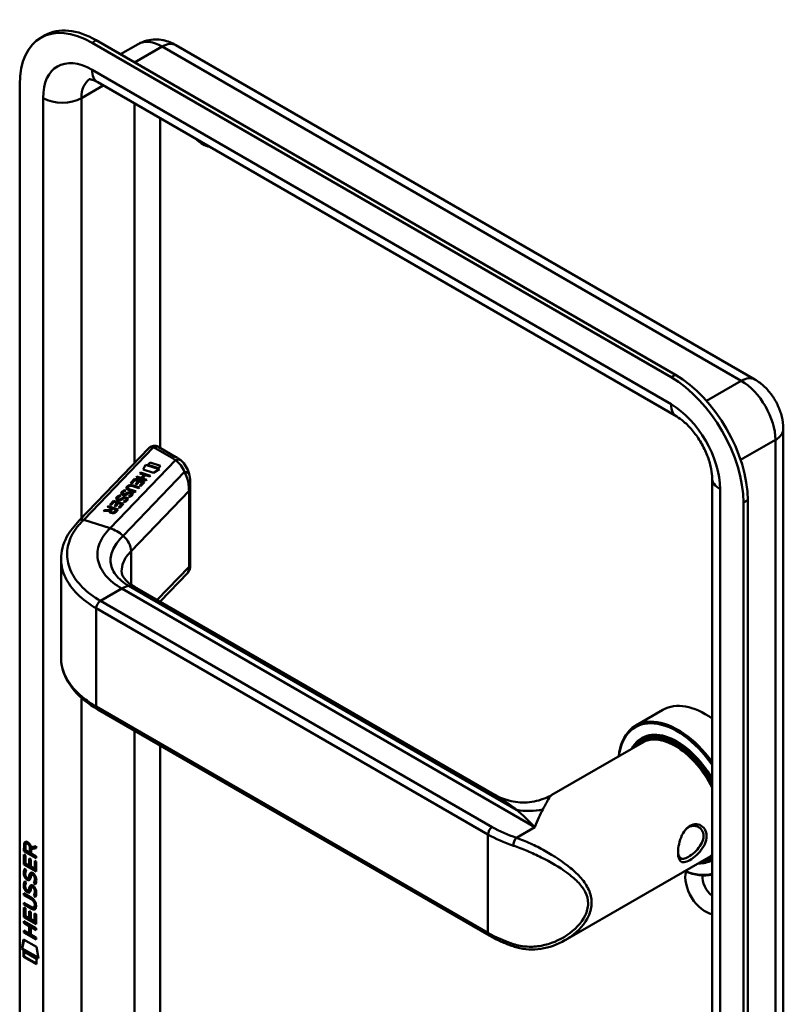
# Model space of a CAD drawing. Header units: millimetres. Extents: x 20 to 833, y 20 to 574.
# Tile 2 of 5: x 188 to 238, y 86 to 151. Entities that reach past the tile are written whole.
import ezdxf

# ---------------------------------------------------------------- set-up
doc = ezdxf.new("R2010")
doc.units = ezdxf.units.MM
doc.header["$LTSCALE"] = 2
doc.layers.add('Sichtbare Kanten(DIN)', color=7, linetype='Continuous', lineweight=50)
doc.layers.add('Sichtbare tangentiale Kanten(DIN)', color=7, linetype='Continuous', lineweight=50)

msp = doc.modelspace()

# ---------------------------------------------------------------- linework, layer by layer
at = {"layer": 'Sichtbare Kanten(DIN)'}
for p, q in [((188.984, 149.953), (189.267, 150.116)), ((231.134, 127.571), (192.667, 149.78)), ((230.851, 127.408), (192.384, 149.616)), ((195.451, 149.53), (194.275, 148.851)), ((197.951, 149.46), (236.418, 127.252)), ((187.576, 146.84), (187.576, 79.561)), ((192.757, 146.996), (231.223, 124.787)), ((238.308, 123.978), (238.308, 56.699)), ((191.538, 117.884), (196.149, 122.686)), ((197.96, 122.105), (196.812, 122.768)), ((196.088, 121.594), (196.236, 121.748)), ((196.093, 121.592), (196.236, 121.741)), ((196.236, 121.748), (196.935, 121.524)), ((196.236, 121.748), (196.236, 121.741)), ((196.236, 121.741), (196.93, 121.519)), ((195.557, 121.018), (195.605, 121.068)), ((195.85, 120.924), (195.557, 121.018)), ((195.561, 121.016), (195.605, 121.062)), ((195.605, 121.068), (196.272, 120.855)), ((195.605, 121.068), (195.605, 121.062)), ((195.605, 121.062), (196.267, 120.85)), ((195.774, 121.269), (195.945, 121.59)), ((196.475, 121.044), (195.774, 121.269)), ((195.777, 121.268), (195.945, 121.583)), ((195.945, 121.59), (196.858, 121.297)), ((195.945, 121.59), (195.945, 121.583)), ((195.945, 121.583), (196.851, 121.293)), ((196.787, 121.37), (196.088, 121.594)), ((196.858, 121.297), (196.475, 121.044)), ((196.935, 121.524), (196.787, 121.37)), ((194.942, 120.378), (195.204, 120.65)), ((195.023, 120.352), (194.942, 120.378)), ((194.947, 120.376), (195.204, 120.644)), ((195.236, 120.574), (195.023, 120.352)), ((195.204, 120.65), (195.87, 120.437)), ((195.204, 120.65), (195.204, 120.644)), ((195.204, 120.644), (195.865, 120.432)), ((195.45, 120.505), (195.236, 120.574)), ((195.263, 120.31), (195.45, 120.505)), ((195.268, 120.309), (195.45, 120.498)), ((195.306, 120.757), (195.355, 120.808)), ((195.973, 120.544), (195.306, 120.757)), ((195.311, 120.756), (195.355, 120.801)), ((195.532, 120.479), (195.345, 120.284)), ((195.355, 120.808), (195.649, 120.714)), ((195.355, 120.808), (195.355, 120.801)), ((195.355, 120.801), (195.649, 120.707)), ((195.45, 120.505), (195.45, 120.498)), ((195.53, 120.193), (195.74, 120.412)), ((195.74, 120.412), (195.532, 120.479)), ((195.535, 120.192), (195.74, 120.406)), ((195.87, 120.437), (195.611, 120.167)), ((195.649, 120.714), (195.85, 120.924)), ((195.649, 120.707), (195.85, 120.917)), ((195.649, 120.714), (195.649, 120.707)), ((195.933, 120.897), (195.732, 120.687)), ((195.732, 120.687), (196.022, 120.594)), ((195.732, 120.687), (195.732, 120.681)), ((195.732, 120.681), (196.017, 120.589)), ((195.74, 120.412), (195.74, 120.406)), ((195.85, 120.924), (195.85, 120.917)), ((196.223, 120.804), (195.933, 120.897)), ((196.022, 120.594), (195.973, 120.544)), ((196.272, 120.855), (196.223, 120.804)), ((233.576, 120.712), (233.576, 53.433)), ((194.405, 119.694), (194.405, 119.687)), ((194.545, 119.902), (194.545, 119.896)), ((194.64, 119.674), (194.64, 119.667)), ((194.677, 119.697), (194.677, 119.69)), ((194.76, 120.06), (194.76, 120.054)), ((194.794, 120.126), (194.793, 120.124)), ((194.85, 119.709), (194.846, 119.708)), ((195.238, 119.779), (194.855, 119.902)), ((194.898, 119.954), (195.287, 119.83)), ((194.898, 119.948), (195.282, 119.825)), ((195.489, 120.039), (195.099, 120.164)), ((195.153, 120.213), (195.537, 120.09)), ((195.153, 120.206), (195.533, 120.085)), ((195.287, 119.83), (195.238, 119.779)), ((195.345, 120.284), (195.263, 120.31)), ((195.537, 120.09), (195.489, 120.039)), ((195.611, 120.167), (195.53, 120.193)), ((198.904, 114.849), (198.904, 120.32)), ((193.554, 118.932), (193.815, 119.204)), ((193.558, 118.93), (193.815, 119.198)), ((193.848, 119.128), (193.635, 118.906)), ((193.815, 119.204), (194.482, 118.991)), ((193.815, 119.204), (193.815, 119.198)), ((193.815, 119.198), (194.477, 118.986)), ((194.062, 119.059), (193.848, 119.128)), ((193.875, 118.864), (194.062, 119.059)), ((193.88, 118.863), (194.062, 119.053)), ((194.143, 119.033), (193.956, 118.838)), ((194.062, 119.059), (194.062, 119.053)), ((194.076, 119.351), (194.076, 119.345)), ((194.131, 119.293), (194.134, 119.292)), ((194.131, 119.293), (194.131, 119.286)), ((194.131, 119.286), (194.134, 119.285)), ((194.352, 118.966), (194.143, 119.033)), ((194.212, 119.287), (194.212, 119.281)), ((194.216, 119.559), (194.216, 119.553)), ((194.31, 119.331), (194.31, 119.324)), ((194.348, 119.354), (194.348, 119.347)), ((194.46, 119.636), (194.463, 119.635)), ((194.46, 119.636), (194.46, 119.629)), ((194.46, 119.629), (194.463, 119.628)), ((194.542, 119.108), (194.476, 119.147)), ((194.521, 119.366), (194.516, 119.365)), ((194.541, 119.63), (194.541, 119.624)), ((194.668, 119.302), (194.669, 119.305)), ((194.668, 119.296), (194.669, 119.298)), ((194.669, 119.313), (194.669, 119.306)), ((194.871, 119.451), (194.805, 119.49)), ((194.997, 119.645), (194.998, 119.648)), ((194.997, 119.639), (194.998, 119.641)), ((194.998, 119.655), (194.998, 119.649)), ((235.659, 51.8), (235.659, 119.079)), ((235.942, 51.963), (235.942, 119.243)), ((193.149, 118.511), (193.205, 118.569)), ((193.53, 118.528), (193.149, 118.511)), ((193.156, 118.511), (193.205, 118.563)), ((193.205, 118.569), (193.569, 118.586)), ((193.205, 118.563), (193.569, 118.579)), ((193.205, 118.569), (193.205, 118.563)), ((193.413, 118.785), (193.462, 118.837)), ((193.679, 118.7), (193.413, 118.785)), ((193.418, 118.784), (193.462, 118.83)), ((193.462, 118.837), (194.129, 118.623)), ((193.462, 118.837), (193.462, 118.83)), ((193.462, 118.83), (194.124, 118.618)), ((193.53, 118.528), (193.53, 118.521)), ((193.635, 118.906), (193.554, 118.932)), ((193.569, 118.586), (193.679, 118.7)), ((193.569, 118.579), (193.679, 118.694)), ((193.569, 118.586), (193.569, 118.579)), ((193.616, 118.498), (193.616, 118.491)), ((193.761, 118.674), (193.646, 118.554)), ((193.679, 118.7), (193.679, 118.694)), ((193.998, 118.598), (193.761, 118.674)), ((193.956, 118.838), (193.875, 118.864)), ((193.883, 118.479), (193.998, 118.598)), ((193.883, 118.472), (193.998, 118.592)), ((194.129, 118.623), (193.959, 118.447)), ((193.998, 118.598), (193.998, 118.592)), ((194.142, 118.747), (194.352, 118.966)), ((194.223, 118.721), (194.142, 118.747)), ((194.146, 118.746), (194.352, 118.96)), ((194.482, 118.991), (194.223, 118.721)), ((194.352, 118.966), (194.352, 118.96)), ((190.324, 108.788), (190.324, 115.26)), ((198.736, 114.421), (196.9, 112.509)), ((219.138, 99.669), (195.205, 113.487)), ((218.771, 90.319), (192.75, 105.342)), ((230.313, 105.313), (228.503, 104.268)), ((229.06, 103.434), (228.89, 103.336)), ((228.934, 103.131), (222.928, 99.664)), ((187.862, 95.937), (187.863, 96.365)), ((187.905, 96.39), (187.863, 96.365)), ((187.905, 95.961), (187.905, 96.39)), ((187.961, 96.294), (187.961, 96.004)), ((188.049, 96.444), (188.006, 96.419)), ((188.291, 95.862), (188.292, 96.152)), ((188.333, 96.197), (188.671, 96.26)), ((188.671, 96.135), (188.39, 96.082)), ((188.671, 96.26), (188.671, 96.118)), ((187.861, 95.045), (187.862, 95.7)), ((187.905, 95.961), (187.862, 95.937)), ((188.671, 95.469), (187.862, 95.937)), ((187.862, 95.7), (187.96, 95.643)), ((187.904, 95.07), (187.904, 95.675)), ((188.671, 95.518), (187.905, 95.961)), ((187.96, 95.643), (187.96, 95.111)), ((187.961, 96.004), (188.249, 95.838)), ((188.249, 95.838), (188.249, 96.127)), ((188.291, 95.862), (188.249, 95.838)), ((188.671, 96.118), (188.348, 96.058)), ((188.39, 96.082), (188.348, 96.058)), ((188.348, 96.058), (188.348, 95.78)), ((188.348, 95.78), (188.671, 95.594)), ((188.671, 95.594), (188.671, 95.469)), ((233.334, 95.51), (223.809, 90.01)), ((187.904, 95.07), (187.861, 95.045)), ((188.67, 94.578), (187.861, 95.045)), ((188.67, 94.627), (187.904, 95.07)), ((187.96, 95.111), (188.213, 94.965)), ((188.213, 95.437), (188.312, 95.38)), ((188.213, 94.965), (188.213, 95.437)), ((188.256, 94.99), (188.213, 94.965)), ((188.256, 94.99), (188.256, 95.413)), ((188.312, 95.38), (188.312, 94.908)), ((188.312, 94.908), (188.572, 94.758)), ((188.572, 95.295), (188.67, 95.238)), ((188.572, 94.758), (188.572, 95.295)), ((188.614, 94.782), (188.614, 95.271)), ((188.67, 95.238), (188.67, 94.578)), ((233.576, 95.419), (233.49, 95.369)), ((187.91, 94.764), (188.006, 94.676)), ((187.966, 94.297), (187.968, 94.291)), ((188.19, 94.168), (188.148, 94.144)), ((188.193, 94.17), (188.15, 94.145)), ((188.201, 94.178), (188.205, 94.182)), ((188.424, 94.387), (188.382, 94.362)), ((188.456, 94.351), (188.452, 94.352)), ((188.498, 94.375), (188.456, 94.351)), ((188.498, 94.375), (188.495, 94.377)), ((188.614, 94.782), (188.572, 94.758)), ((187.909, 93.933), (188.005, 93.845)), ((188.159, 94.154), (188.162, 94.158)), ((188.424, 93.556), (188.381, 93.531)), ((188.455, 93.519), (188.452, 93.521)), ((188.497, 93.544), (188.455, 93.519)), ((188.497, 93.544), (188.494, 93.546)), ((188.552, 93.827), (188.51, 93.802)), ((187.86, 93.135), (188.326, 92.866)), ((187.86, 93.012), (187.86, 93.135)), ((187.902, 93.037), (187.86, 93.012)), ((188.332, 92.739), (187.86, 93.012)), ((187.902, 93.037), (187.903, 93.111)), ((188.375, 92.764), (187.902, 93.037)), ((187.965, 93.466), (187.967, 93.459)), ((188.189, 93.337), (188.147, 93.312)), ((188.192, 93.338), (188.15, 93.314)), ((188.158, 93.323), (188.162, 93.326)), ((188.201, 93.347), (188.204, 93.351)), ((188.552, 92.995), (188.509, 92.971)), ((187.86, 92.504), (188.332, 92.23)), ((187.86, 92.38), (187.86, 92.504)), ((187.902, 92.405), (187.86, 92.38)), ((188.325, 92.111), (187.86, 92.38)), ((187.902, 92.405), (187.902, 92.479)), ((188.368, 92.136), (187.902, 92.405)), ((188.569, 92.215), (188.527, 92.19)), ((188.581, 92.339), (188.581, 92.342)), ((188.624, 92.363), (188.624, 92.367)), ((187.859, 91.54), (187.86, 92.194)), ((187.901, 91.564), (187.859, 91.54)), ((187.86, 92.194), (187.958, 92.137)), ((187.901, 91.564), (187.902, 92.17)), ((188.668, 91.121), (187.901, 91.564)), ((187.958, 92.137), (187.958, 91.606)), ((187.958, 91.606), (188.211, 91.46)), ((188.211, 91.46), (188.211, 91.932)), ((188.211, 91.932), (188.31, 91.875)), ((188.253, 91.484), (188.253, 91.907)), ((188.31, 91.875), (188.309, 91.403)), ((188.569, 91.252), (188.569, 91.79)), ((188.569, 91.79), (188.668, 91.733)), ((188.612, 91.277), (188.612, 91.766)), ((188.668, 91.733), (188.668, 91.072)), ((187.858, 91.158), (187.859, 91.281)), ((187.901, 91.182), (187.858, 91.158)), ((188.21, 90.954), (187.858, 91.158)), ((188.668, 91.072), (187.859, 91.54)), ((187.859, 91.281), (188.667, 90.813)), ((187.901, 91.182), (187.901, 91.256)), ((188.252, 90.979), (187.901, 91.182)), ((188.252, 90.979), (188.21, 90.954)), ((188.21, 90.446), (188.21, 90.954)), ((188.253, 91.484), (188.211, 91.46)), ((188.252, 90.47), (188.252, 90.979)), ((188.309, 91.403), (188.569, 91.252)), ((188.353, 90.921), (188.311, 90.896)), ((188.667, 90.739), (188.353, 90.921)), ((188.612, 91.277), (188.569, 91.252)), ((187.858, 90.526), (187.858, 90.649)), ((187.858, 90.649), (188.21, 90.446)), ((187.9, 90.551), (187.858, 90.526)), ((188.667, 90.059), (187.858, 90.526)), ((187.9, 90.551), (187.9, 90.625)), ((188.667, 90.108), (187.9, 90.551)), ((188.252, 90.47), (188.21, 90.446)), ((188.311, 90.896), (188.31, 90.388)), ((188.31, 90.388), (188.667, 90.182)), ((188.667, 90.69), (188.311, 90.896)), ((188.667, 90.813), (188.667, 90.69)), ((187.708, 89.445), (187.838, 90.066)), ((187.75, 89.469), (187.871, 90.047)), ((187.838, 90.066), (188.688, 89.575)), ((188.667, 90.182), (188.667, 90.059)), ((187.75, 89.469), (187.708, 89.445)), ((188.815, 88.804), (187.708, 89.445)), ((188.806, 88.858), (187.75, 89.469)), ((187.837, 88.903), (187.838, 89.276)), ((187.838, 89.276), (188.685, 88.786)), ((187.88, 88.928), (187.88, 89.252)), ((188.688, 89.575), (188.815, 88.804)), ((187.88, 88.928), (187.837, 88.903)), ((188.685, 88.413), (187.837, 88.903)), ((188.685, 88.462), (187.88, 88.928)), ((188.685, 88.786), (188.685, 88.413))]:
    msp.add_line(p, q, dxfattribs=at)
for centre, major_axis, ratio, start_param, end_param in [((192.384, 144.064), (-3.4, 5.889), 0.57735, 5.497787, 7.068583), ((192.667, 144.227), (-3.4, 5.889), 0.57735, 5.497787, 6.283185), ((199.738, 144.391), (0.93, -1.611), 0.57735, 5.145211, 5.850363), ((231.134, 122.019), (-3.4, 5.889), 0.57735, 3.926991, 5.497787), ((230.851, 121.855), (-3.4, 5.889), 0.57735, 3.926991, 5.497787), ((196.612, 122.19), (-0.076, -0.62), 0.711531, 2.84759, 2.850395), ((194.831, 119.813), (-0.424, -0.134), 0.323385, 6.174461, 6.696153), ((194.831, 119.807), (-0.424, -0.134), 0.323385, 6.174461, 6.696153), ((196.35, 120.247), (-1.686, -0.2), 0.222773, 6.018982, 6.737446), ((196.35, 120.24), (-1.686, -0.2), 0.222773, 6.018982, 6.248126), ((195.439, 119.298), (-0.7, 0.879), 0.508563, 5.632274, 6.350614), ((195.439, 119.291), (-0.7, 0.879), 0.508563, 5.632274, 6.350614), ((197.701, 115.707), (-2.871, 4.449), 0.191984, 6.053706, 6.328639), ((194.861, 119.702), (-0.0415, -0.0104), 0.237853, 4.599863, 4.907941), ((194.718, 119.593), (-0.279, -0.072), 0.364474, 2.978881, 3.436713), ((194.503, 119.471), (0.425, 0.134), 0.323145, 3.032844, 3.554231), ((194.503, 119.464), (0.425, 0.134), 0.323145, 3.032844, 3.554231), ((194.531, 119.359), (0.0415, 0.0104), 0.237853, 1.45827, 1.766348), ((194.392, 119.251), (0.276, 0.072), 0.366407, 6.119353, 6.579647), ((193.971, 118.977), (0.695, 0.349), 0.189659, 6.06821, 6.129169), ((193.971, 118.971), (0.695, 0.349), 0.189659, 6.06821, 6.129169), ((194.392, 119.244), (0.276, 0.072), 0.366407, 6.119353, 6.188348), ((194.248, 119.294), (-0.747, -0.376), 0.181536, 2.935109, 2.99425), ((194.248, 119.287), (-0.747, -0.376), 0.181536, 2.935109, 2.99425), ((194.718, 119.587), (-0.279, -0.072), 0.364474, 2.978881, 3.047498), ((194.044, 118.578), (-0.518, -0.093), 0.376472, 6.070506, 6.901313), ((194.044, 118.571), (-0.518, -0.093), 0.376472, 6.070506, 6.199543), ((193.708, 118.67), (-0.151, 0.213), 0.804515, 2.32247, 3.295215), ((193.708, 118.664), (0.151, -0.213), 0.804515, 5.464063, 6.436807), ((233.113, 100.463), (-2.8, 4.85), 0.57735, 5.38066, 6.283185), ((231.303, 99.418), (-2.8, 4.85), 0.57735, 4.886401, 6.950132), ((231.247, 99.385), (-2.76, 4.78), 0.57735, 4.858262, 6.931502), ((231.247, 99.385), (-2.34, 4.053), 0.57735, 4.716865, 6.63085), ((231.19, 99.353), (-2.3, 3.984), 0.57735, 4.674229, 6.579148), ((231.134, 99.32), (-2.26, 3.914), 0.57735, 4.627908, 6.514127), ((231.275, 99.402), (-2.32, 4.018), 0.57735, 5.502088, 6.538938), ((231.416, 99.483), (-2.32, 4.018), 0.57735, 0.030483, 0.137203), ((231.134, 99.32), (-2.2, 3.811), 0.57735, 4.594939, 6.283185), ((231.36, 99.451), (-2.3, 3.984), 0.57735, 6.063133, 6.283185), ((232.831, 100.3), (1.91, -3.309), 0.57735, 5.557385, 5.557387), ((232.831, 100.3), (1.91, -3.308), 0.57735, 5.639938, 5.639948), ((188.295, 95.849), (-0.285, 0.572), 0.301873, 5.854438, 6.827182), ((188.337, 95.874), (-0.285, 0.572), 0.301873, 5.854438, 6.301654), ((187.901, 96.05), (0.033, 0.522), 0.855294, 5.050754, 5.881562), ((231.134, 99.32), (-2.26, 3.914), 0.57735, 2.42277, 2.422823), ((231.19, 99.353), (2.3, -3.984), 0.57735, 5.546115, 5.546163), ((231.247, 99.385), (2.34, -4.053), 0.57735, 5.52841, 5.528454), ((231.416, 99.483), (1.95, -3.377), 0.57735, 6.020614, 6.020667), ((231.134, 99.32), (2.26, -3.914), 0.57735, 6.052244, 6.367667), ((231.473, 99.516), (1.91, -3.308), 0.57735, 6.045552, 6.045809), ((231.134, 99.32), (2.2, -3.811), 0.57735, 0, 0.11745), ((231.19, 99.353), (2.3, -3.984), 0.57735, 5.735264, 5.73527), ((231.134, 99.32), (-2.26, 3.914), 0.57735, 2.624641, 2.624682), ((231.134, 99.32), (-2.2, 3.811), 0.57735, 2.677751, 2.677873), ((231.416, 99.483), (-2.32, 4.018), 0.57735, 2.582863, 2.582927), ((231.247, 99.385), (2.34, -4.053), 0.57735, 5.935521, 6.27871), ((231.19, 99.353), (2.3, -3.984), 0.57735, 5.987222, 6.321345), ((231.275, 99.402), (2.32, -4.018), 0.57735, 6.027433, 6.275123), ((231.416, 99.483), (2.32, -4.018), 0.57735, 6.145982, 6.216318), ((188.324, 95.107), (0.278, 0.917), 0.281235, 2.669751, 2.730711), ((188.176, 94.435), (0.059, 0.299), 0.72217, 2.211263, 2.671556), ((188.185, 94.196), (0.0248, 0.0325), 0.583914, 4.30859, 4.616668), ((188.269, 93.907), (0.145, 0.462), 0.615043, 5.609575, 6.130963), ((188.311, 93.932), (0.145, 0.462), 0.615043, 5.609575, 6.130963), ((233.113, 93.441), (0.93, -1.611), 0.57735, 3.6589, 5.857319), ((231.303, 99.418), (2.8, -4.85), 0.57735, 5.616239, 6.109173), ((231.247, 99.385), (2.76, -4.78), 0.57735, 5.634869, 6.137312), ((233.679, 93.768), (0.53, -0.918), 0.57735, 3.796235, 5.360008), ((188.142, 94.171), (0.0248, 0.0325), 0.583914, 4.30859, 4.616668), ((188.269, 93.076), (0.145, 0.462), 0.615351, 5.608827, 6.13052), ((188.311, 93.101), (0.145, 0.462), 0.615351, 5.608827, 6.13052), ((188.347, 94.342), (0.304, 0.982), 0.270347, 2.690551, 2.749692), ((188.178, 93.605), (0.062, 0.301), 0.723088, 2.219923, 2.677754), ((188.142, 93.34), (0.0248, 0.0325), 0.583914, 4.30859, 4.616668), ((188.184, 93.365), (0.0248, 0.0325), 0.583914, 4.30859, 4.616668), ((187.245, 91.964), (1.39, 0.562), 0.642557, 6.029314, 6.747778), ((187.246, 94.264), (1.354, -2.201), 0.216413, 5.902022, 6.620361), ((181.953, 102.644), (6.576, -10.453), 0.079405, 6.133619, 6.408552), ((181.996, 102.669), (6.576, -10.453), 0.079405, 6.280171, 6.408552), ((187.288, 94.288), (1.354, -2.201), 0.216413, 5.902022, 6.233391), ((220.575, 89.958), (-0.125, -0.38), 0.405066, 0, 0.002648)]:
    msp.add_ellipse(centre, major_axis=major_axis, ratio=ratio, start_param=start_param, end_param=end_param, dxfattribs=at)
for points, knots in [([(195.451, 149.53), (195.629, 149.633), (195.821, 149.71), (196.206, 149.811), (196.399, 149.834), (196.765, 149.838), (196.939, 149.819), (197.264, 149.754), (197.416, 149.707), (197.698, 149.596), (197.828, 149.531), (197.951, 149.46)], [3.9269908, 3.9269908, 3.9269908, 3.9269908, 4.0840704, 4.0840704, 4.2411501, 4.2411501, 4.3982297, 4.3982297, 4.5553093, 4.5553093, 4.712389, 4.712389, 4.712389, 4.712389]), ([(192.19, 147.198), (192.19, 147.198), (192.193, 147.198), (192.215, 147.198), (192.246, 147.197), (192.344, 147.177), (192.409, 147.159), (192.566, 147.097), (192.657, 147.053), (192.757, 146.996)], [4.1667876, 4.1667876, 4.1667876, 4.1667876, 4.2411501, 4.2411501, 4.3982297, 4.3982297, 4.5553093, 4.5553093, 4.712389, 4.712389, 4.712389, 4.712389]), ([(236.418, 127.252), (236.663, 127.11), (236.875, 126.945), (237.255, 126.583), (237.422, 126.386), (237.718, 125.968), (237.846, 125.746), (238.06, 125.281), (238.147, 125.038), (238.27, 124.528), (238.308, 124.261), (238.308, 123.978)], [4.712389, 4.712389, 4.712389, 4.712389, 5.026548, 5.026548, 5.340708, 5.340708, 5.654867, 5.654867, 5.969026, 5.969026, 6.283185, 6.283185, 6.283185, 6.283185]), ([(231.223, 124.787), (231.371, 124.702), (231.537, 124.586), (231.889, 124.287), (232.075, 124.1), (232.443, 123.666), (232.623, 123.417), (232.949, 122.884), (233.094, 122.601), (233.327, 122.039), (233.417, 121.76), (233.535, 121.252), (233.566, 121.021), (233.575, 120.785), (233.576, 120.748), (233.576, 120.712)], [4.712389, 4.712389, 4.712389, 4.712389, 4.945101, 4.945101, 5.193081, 5.193081, 5.453577, 5.453577, 5.719578, 5.719578, 5.982715, 5.982715, 6.234734, 6.234734, 6.283185, 6.283185, 6.283185, 6.283185]), ([(196.271, 122.782), (196.263, 122.777), (196.255, 122.772), (196.238, 122.761), (196.23, 122.756), (196.214, 122.744), (196.205, 122.737), (196.189, 122.724), (196.181, 122.717), (196.165, 122.702), (196.157, 122.695), (196.149, 122.686)], [3.1415927, 3.1415927, 3.1415927, 3.1415927, 3.1974432, 3.1974432, 3.2532937, 3.2532937, 3.3091443, 3.3091443, 3.3649948, 3.3649948, 3.4208453, 3.4208453, 3.4208453, 3.4208453]), ([(196.277, 122.785), (196.314, 122.806), (196.353, 122.821), (196.44, 122.844), (196.489, 122.849), (196.595, 122.847), (196.653, 122.835), (196.738, 122.805), (196.769, 122.791), (196.797, 122.776)], [0.0018343, 0.0018343, 0.0018343, 0.0018343, 0.0332915, 0.0332915, 0.0700936, 0.0700936, 0.1136814, 0.1136814, 0.1385701, 0.1385701, 0.1385701, 0.1385701]), ([(198.304, 121.866), (198.283, 121.883), (198.261, 121.901), (198.217, 121.935), (198.195, 121.952), (198.15, 121.984), (198.127, 122), (198.08, 122.031), (198.057, 122.047), (198.009, 122.076), (197.985, 122.091), (197.96, 122.105)], [1.3871415, 1.3871415, 1.3871415, 1.3871415, 1.4238724, 1.4238724, 1.4606034, 1.4606034, 1.4973344, 1.4973344, 1.5340654, 1.5340654, 1.5707963, 1.5707963, 1.5707963, 1.5707963]), ([(198.301, 121.867), (198.429, 121.76), (198.537, 121.628), (198.715, 121.332), (198.784, 121.162), (198.836, 120.963), (198.842, 120.938), (198.848, 120.913)], [0, 0, 0, 0, 0.1398409, 0.1398409, 0.2900964, 0.2900964, 0.3112077, 0.3112077, 0.3112077, 0.3112077]), ([(194.898, 119.954), (194.863, 119.966), (194.828, 119.98), (194.788, 120.007), (194.776, 120.018), (194.762, 120.041), (194.759, 120.053), (194.761, 120.079), (194.767, 120.092), (194.781, 120.112), (194.786, 120.118), (194.793, 120.124)], [0, 0, 0, 0, 0.03013076, 0.03013076, 0.04643109, 0.04643109, 0.06207275, 0.06207275, 0.07997439, 0.07997439, 0.08929735, 0.08929735, 0.08929735, 0.08929735]), ([(194.76, 120.054), (194.76, 120.043), (194.763, 120.033), (194.776, 120.011), (194.788, 120.001), (194.828, 119.973), (194.863, 119.959), (194.898, 119.948)], [-0.06012294, -0.06012294, -0.06012294, -0.06012294, -0.04643109, -0.04643109, -0.03013076, -0.03013076, 0, 0, 0, 0]), ([(190.324, 115.324), (190.324, 115.817), (190.454, 116.318), (190.902, 117.174), (191.216, 117.548), (191.538, 117.884)], [0, 0, 0, 0, 0.585665, 0.585665, 1.084327, 1.084327, 1.084327, 1.084327]), ([(194.349, 114.515), (194.352, 114.332), (194.385, 114.214), (194.615, 113.933), (194.703, 113.845), (194.92, 113.667), (195.054, 113.574), (195.207, 113.486)], [0, 0, 0, 0, 0.4785244, 0.4785244, 0.6584172, 0.6584172, 0.8461037, 0.8461037, 0.8461037, 0.8461037]), ([(198.904, 114.849), (198.904, 114.836), (198.904, 114.819), (198.901, 114.783), (198.899, 114.764), (198.892, 114.717), (198.885, 114.688), (198.861, 114.613), (198.841, 114.567), (198.796, 114.495), (198.775, 114.466), (198.751, 114.439)], [0.0000336, 0.0000336, 0.0000336, 0.0000336, 0.015542, 0.015542, 0.0309443, 0.0309443, 0.0536686, 0.0536686, 0.0909452, 0.0909452, 0.1178432, 0.1178432, 0.1178432, 0.1178432]), ([(192.751, 105.342), (192.13, 105.7), (191.599, 106.127), (190.794, 107.074), (190.513, 107.61), (190.347, 108.368), (190.324, 108.582), (190.324, 108.795)], [0, 0, 0, 0, 0.647433, 0.647433, 1.304459, 1.304459, 1.557865, 1.557865, 1.557865, 1.557865]), ([(219.136, 99.671), (219.465, 99.481), (219.837, 99.335), (220.615, 99.163), (221.031, 99.14), (221.859, 99.226), (222.279, 99.345), (222.747, 99.564), (222.839, 99.612), (222.928, 99.663)], [0, 0, 0, 0, 0.310071, 0.310071, 0.631145, 0.631145, 0.967704, 0.967704, 1.053105, 1.053105, 1.053105, 1.053105]), ([(232.105, 97.609), (232.105, 97.609), (232.105, 97.609), (232.105, 97.609), (231.962, 97.526), (231.7, 97.268), (231.439, 96.704), (231.309, 96.091), (231.309, 95.383), (231.57, 95.101), (232.093, 95.306), (232.716, 95.762), (233.227, 96.491), (233.225, 97.197), (232.974, 97.59), (232.558, 97.763), (232.248, 97.692), (232.105, 97.609)], [-0.000016, -0.000016, -0.000016, -0.000016, 0, 0, 0, 0.151076, 0.302153, 0.453229, 0.604306, 0.906458, 1.057535, 1.208611, 1.510764, 1.66184, 1.812917, 1.963993, 2.115053, 2.115053, 2.115053, 2.115053]), ([(232.005, 97.51), (232.133, 97.584), (232.272, 97.617), (232.405, 97.609), (232.537, 97.6), (232.663, 97.551), (232.764, 97.47), (232.865, 97.389), (232.941, 97.275), (232.979, 97.143), (233.018, 97.01), (233.018, 96.858), (232.979, 96.704), (232.903, 96.396), (232.67, 96.082), (232.405, 95.844), (232.273, 95.725), (232.133, 95.625), (232.005, 95.551), (231.877, 95.477), (231.762, 95.43), (231.666, 95.418), (231.474, 95.393), (231.363, 95.507), (231.326, 95.748), (231.321, 95.781), (231.317, 95.815), (231.315, 95.852)], [0.000016, 0.000016, 0.000016, 0.000016, 0.151076, 0.151076, 0.151076, 0.302153, 0.302153, 0.302153, 0.453229, 0.453229, 0.453229, 0.604306, 0.604306, 0.604306, 0.906458, 0.906458, 0.906458, 1.057535, 1.057535, 1.057535, 1.208611, 1.208611, 1.208611, 1.510764, 1.510764, 1.510764, 1.551106, 1.551106, 1.551106, 1.551106]), ([(231.829, 97.376), (231.884, 97.429), (231.943, 97.475), (232.005, 97.51), (232.005, 97.51), (232.005, 97.51), (232.005, 97.51)], [2.04183857, 2.04183857, 2.04183857, 2.04183857, 2.11506954, 2.11506954, 2.11506954, 2.11508574, 2.11508574, 2.11508574, 2.11508574]), ([(188.119, 94.055), (188.108, 94.062), (188.098, 94.068), (188.09, 94.073), (188.084, 94.078), (188.08, 94.081), (188.076, 94.084)], [-0.01131389, -0.01131389, -0.01131389, -0.01131389, -0.0050221, -0.0050221, -0.0050221, 0, 0, 0, 0]), ([(188.581, 92.342), (188.581, 92.357), (188.581, 92.373), (188.576, 92.42), (188.57, 92.452), (188.549, 92.514), (188.535, 92.541), (188.501, 92.595), (188.481, 92.62), (188.42, 92.683), (188.375, 92.714), (188.332, 92.739)], [-0.133946, -0.133946, -0.133946, -0.133946, -0.1199616, -0.1199616, -0.0931091, -0.0931091, -0.0696466, -0.0696466, -0.0451961, -0.0451961, 0, 0, 0, 0]), ([(188.624, 92.367), (188.624, 92.382), (188.623, 92.398), (188.618, 92.444), (188.612, 92.477), (188.591, 92.538), (188.578, 92.566), (188.544, 92.62), (188.524, 92.644), (188.462, 92.707), (188.417, 92.739), (188.375, 92.764)], [-0.133946, -0.133946, -0.133946, -0.133946, -0.1199616, -0.1199616, -0.0931091, -0.0931091, -0.0696466, -0.0696466, -0.0451961, -0.0451961, 0, 0, 0, 0]), ([(220.45, 89.578), (220.328, 89.618), (220.208, 89.66), (219.971, 89.748), (219.855, 89.794), (219.626, 89.89), (219.514, 89.939), (219.294, 90.042), (219.186, 90.095), (218.975, 90.204), (218.872, 90.261), (218.771, 90.319)], [1.3045023, 1.3045023, 1.3045023, 1.3045023, 1.3577611, 1.3577611, 1.4110199, 1.4110199, 1.4642787, 1.4642787, 1.5175375, 1.5175375, 1.5707963, 1.5707963, 1.5707963, 1.5707963]), ([(223.803, 90.008), (223.309, 89.723), (222.755, 89.522), (221.672, 89.362), (221.127, 89.387), (220.561, 89.543), (220.505, 89.56), (220.45, 89.578)], [0, 0, 0, 0, 0.4643254, 0.4643254, 0.8926559, 0.8926559, 0.939444, 0.939444, 0.939444, 0.939444])]:
    msp.add_open_spline(points, degree=3, knots=knots, dxfattribs=at)
for points in [[(198.849, 120.908), (198.889, 120.725), (198.904, 120.528), (198.904, 120.324)], [(194.314, 119.685), (194.311, 119.718), (194.327, 119.751), (194.362, 119.788)], [(194.313, 119.688), (194.315, 119.718), (194.33, 119.748), (194.362, 119.781)], [(194.443, 119.577), (194.371, 119.594), (194.318, 119.628), (194.314, 119.685)], [(194.362, 119.788), (194.373, 119.799), (194.385, 119.81), (194.4, 119.822)], [(194.362, 119.781), (194.373, 119.793), (194.385, 119.804), (194.4, 119.816)], [(194.4, 119.822), (194.449, 119.865), (194.529, 119.897), (194.545, 119.902)], [(194.4, 119.816), (194.449, 119.858), (194.529, 119.891), (194.545, 119.896)], [(194.5, 119.806), (194.441, 119.767), (194.406, 119.73), (194.405, 119.695)], [(194.62, 119.863), (194.62, 119.863), (194.551, 119.84), (194.5, 119.806)], [(194.541, 119.63), (194.569, 119.637), (194.601, 119.651), (194.64, 119.674)], [(194.545, 119.902), (194.549, 119.9), (194.62, 119.863), (194.62, 119.863)], [(194.545, 119.896), (194.548, 119.894), (194.594, 119.87), (194.612, 119.861)], [(194.64, 119.674), (194.645, 119.677), (194.676, 119.697), (194.677, 119.697)], [(194.64, 119.667), (194.645, 119.671), (194.676, 119.69), (194.677, 119.69)], [(194.677, 119.697), (194.72, 119.725), (194.756, 119.743), (194.792, 119.756)], [(194.677, 119.69), (194.72, 119.719), (194.756, 119.736), (194.792, 119.749)], [(194.846, 119.708), (194.815, 119.698), (194.781, 119.68), (194.736, 119.651)], [(194.792, 119.756), (194.846, 119.775), (194.912, 119.782), (194.985, 119.758)], [(194.792, 119.749), (194.846, 119.769), (194.912, 119.776), (194.985, 119.751)], [(194.977, 119.692), (194.951, 119.711), (194.902, 119.72), (194.863, 119.712)], [(194.985, 119.758), (195.009, 119.75), (195.013, 119.748), (195.02, 119.745)], [(194.985, 119.751), (195.009, 119.744), (195.013, 119.741), (195.02, 119.738)], [(195.02, 119.745), (195.068, 119.724), (195.102, 119.687), (195.091, 119.641)], [(195.02, 119.738), (195.06, 119.72), (195.091, 119.692), (195.093, 119.655)], [(198.904, 120.32), (198.904, 120.321), (198.904, 120.322), (198.904, 120.324)], [(193.984, 119.342), (193.982, 119.375), (193.998, 119.408), (194.033, 119.445)], [(193.984, 119.345), (193.985, 119.375), (194.001, 119.405), (194.033, 119.438)], [(194.114, 119.234), (194.042, 119.251), (193.989, 119.285), (193.984, 119.342)], [(194.033, 119.445), (194.044, 119.456), (194.056, 119.467), (194.071, 119.479)], [(194.033, 119.438), (194.044, 119.45), (194.056, 119.461), (194.071, 119.473)], [(194.071, 119.479), (194.12, 119.522), (194.2, 119.554), (194.216, 119.559)], [(194.071, 119.473), (194.12, 119.515), (194.2, 119.548), (194.216, 119.553)], [(194.171, 119.464), (194.112, 119.424), (194.076, 119.387), (194.076, 119.352)], [(194.234, 119.232), (194.199, 119.224), (194.159, 119.224), (194.114, 119.234)], [(194.134, 119.292), (194.162, 119.283), (194.184, 119.282), (194.212, 119.287)], [(194.134, 119.285), (194.162, 119.276), (194.184, 119.275), (194.212, 119.281)], [(194.291, 119.52), (194.29, 119.52), (194.222, 119.498), (194.171, 119.464)], [(194.212, 119.287), (194.24, 119.294), (194.272, 119.308), (194.31, 119.331)], [(194.212, 119.281), (194.24, 119.288), (194.272, 119.302), (194.31, 119.324)], [(194.216, 119.559), (194.22, 119.557), (194.29, 119.52), (194.291, 119.52)], [(194.216, 119.553), (194.219, 119.551), (194.265, 119.527), (194.283, 119.518)], [(194.407, 119.308), (194.34, 119.265), (194.289, 119.244), (194.234, 119.232)], [(194.31, 119.331), (194.316, 119.334), (194.347, 119.354), (194.348, 119.354)], [(194.31, 119.324), (194.316, 119.328), (194.347, 119.347), (194.348, 119.347)], [(194.348, 119.354), (194.391, 119.382), (194.427, 119.4), (194.463, 119.413)], [(194.348, 119.347), (194.391, 119.376), (194.427, 119.393), (194.463, 119.406)], [(194.516, 119.365), (194.486, 119.355), (194.452, 119.337), (194.407, 119.308)], [(194.564, 119.575), (194.528, 119.567), (194.488, 119.567), (194.443, 119.577)], [(194.463, 119.635), (194.491, 119.626), (194.513, 119.624), (194.541, 119.63)], [(194.463, 119.628), (194.491, 119.619), (194.513, 119.618), (194.541, 119.624)], [(194.463, 119.413), (194.517, 119.432), (194.583, 119.439), (194.656, 119.415)], [(194.463, 119.406), (194.517, 119.426), (194.583, 119.433), (194.656, 119.409)], [(194.476, 119.147), (194.476, 119.147), (194.546, 119.182), (194.572, 119.198)], [(194.482, 119.143), (194.499, 119.152), (194.551, 119.178), (194.572, 119.191)], [(194.648, 119.349), (194.622, 119.368), (194.573, 119.377), (194.534, 119.37)], [(194.541, 119.624), (194.569, 119.631), (194.601, 119.645), (194.64, 119.667)], [(194.579, 119.124), (194.568, 119.119), (194.542, 119.108), (194.542, 119.108)], [(194.736, 119.651), (194.669, 119.608), (194.618, 119.587), (194.564, 119.575)], [(194.572, 119.198), (194.619, 119.227), (194.65, 119.257), (194.664, 119.29)], [(194.572, 119.191), (194.619, 119.221), (194.65, 119.25), (194.664, 119.284)], [(194.676, 119.184), (194.654, 119.167), (194.618, 119.142), (194.579, 119.124)], [(194.656, 119.415), (194.679, 119.407), (194.683, 119.405), (194.691, 119.402)], [(194.656, 119.409), (194.679, 119.401), (194.683, 119.398), (194.691, 119.395)], [(194.762, 119.298), (194.752, 119.259), (194.728, 119.225), (194.676, 119.184)], [(194.691, 119.402), (194.738, 119.381), (194.773, 119.344), (194.762, 119.298)], [(194.691, 119.395), (194.731, 119.378), (194.762, 119.349), (194.764, 119.312)], [(194.805, 119.49), (194.805, 119.49), (194.875, 119.525), (194.901, 119.541)], [(194.811, 119.486), (194.829, 119.495), (194.88, 119.521), (194.901, 119.534)], [(194.908, 119.467), (194.897, 119.462), (194.871, 119.451), (194.871, 119.451)], [(194.901, 119.541), (194.949, 119.57), (194.979, 119.6), (194.993, 119.633)], [(194.901, 119.534), (194.949, 119.564), (194.979, 119.593), (194.993, 119.627)], [(195.005, 119.527), (194.983, 119.51), (194.947, 119.485), (194.908, 119.467)], [(195.091, 119.641), (195.081, 119.602), (195.057, 119.568), (195.005, 119.527)], [(193.646, 118.554), (193.611, 118.518), (193.589, 118.467), (193.686, 118.436)], [(193.616, 118.491), (193.616, 118.469), (193.634, 118.446), (193.686, 118.43)], [(193.959, 118.447), (193.899, 118.388), (193.785, 118.343), (193.642, 118.389)], [(190.324, 115.324), (190.324, 115.322), (190.324, 115.321), (190.324, 115.32)], [(198.737, 114.422), (198.737, 114.422), (198.736, 114.421), (198.736, 114.421)], [(222.928, 99.663), (222.928, 99.664), (222.928, 99.664), (222.928, 99.664)], [(187.863, 96.365), (187.867, 96.507), (187.932, 96.62), (188.106, 96.52)], [(187.905, 96.39), (187.907, 96.458), (187.923, 96.52), (187.959, 96.554)], [(188.249, 96.127), (188.249, 96.217), (188.225, 96.337), (188.107, 96.405)], [(188.292, 96.152), (188.292, 96.241), (188.267, 96.362), (188.149, 96.43)], [(187.875, 94.302), (187.849, 94.395), (187.841, 94.476), (187.853, 94.576)], [(187.853, 94.576), (187.858, 94.619), (187.87, 94.68), (187.89, 94.725)], [(188.033, 94.06), (187.97, 94.107), (187.905, 94.192), (187.875, 94.302)], [(187.918, 94.326), (187.892, 94.42), (187.884, 94.501), (187.896, 94.601)], [(187.89, 94.725), (187.895, 94.738), (187.91, 94.764), (187.91, 94.764)], [(187.896, 94.601), (187.9, 94.642), (187.912, 94.701), (187.931, 94.745)], [(188.076, 94.084), (188.013, 94.132), (187.948, 94.217), (187.918, 94.326)], [(187.962, 94.55), (187.944, 94.478), (187.942, 94.406), (187.959, 94.326)], [(188.006, 94.676), (188.006, 94.676), (187.972, 94.589), (187.962, 94.55)], [(188.026, 94.188), (188.067, 94.144), (188.12, 94.125), (188.15, 94.145)], [(188.162, 94.158), (188.182, 94.182), (188.198, 94.226), (188.213, 94.297)], [(188.19, 94.168), (188.191, 94.169), (188.192, 94.169), (188.193, 94.17)], [(188.205, 94.182), (188.224, 94.207), (188.24, 94.251), (188.256, 94.322)], [(188.213, 94.297), (188.237, 94.404), (188.266, 94.456), (188.306, 94.488)], [(188.309, 94.193), (188.294, 94.123), (188.276, 94.08), (188.255, 94.047)], [(188.256, 94.322), (188.277, 94.418), (188.303, 94.47), (188.337, 94.503)], [(188.306, 94.488), (188.332, 94.509), (188.369, 94.511), (188.42, 94.489)], [(188.323, 94.25), (188.321, 94.241), (188.309, 94.194), (188.309, 94.193)], [(188.376, 94.358), (188.356, 94.341), (188.338, 94.306), (188.323, 94.25)], [(188.452, 94.352), (188.418, 94.372), (188.397, 94.374), (188.376, 94.358)], [(188.42, 94.489), (188.501, 94.455), (188.581, 94.376), (188.636, 94.241)], [(188.495, 94.377), (188.464, 94.395), (188.443, 94.398), (188.424, 94.387)], [(188.57, 93.943), (188.59, 94.041), (188.59, 94.131), (188.56, 94.213)], [(188.613, 93.968), (188.632, 94.065), (188.632, 94.156), (188.602, 94.237)], [(188.636, 94.241), (188.667, 94.164), (188.682, 94.084), (188.682, 93.996)], [(187.875, 93.47), (187.849, 93.564), (187.841, 93.645), (187.853, 93.745)], [(187.853, 93.745), (187.858, 93.788), (187.869, 93.848), (187.889, 93.893)], [(187.917, 93.495), (187.891, 93.588), (187.883, 93.669), (187.895, 93.77)], [(187.889, 93.893), (187.895, 93.906), (187.909, 93.933), (187.909, 93.933)], [(187.895, 93.77), (187.9, 93.811), (187.911, 93.87), (187.93, 93.914)], [(187.961, 93.719), (187.943, 93.647), (187.942, 93.574), (187.958, 93.494)], [(188.005, 93.845), (188.005, 93.845), (187.971, 93.758), (187.961, 93.719)], [(188.077, 94.031), (188.049, 94.047), (188.043, 94.053), (188.033, 94.06)], [(188.255, 94.047), (188.222, 93.997), (188.167, 93.977), (188.077, 94.031)], [(188.238, 94.026), (188.208, 94.019), (188.169, 94.026), (188.119, 94.055)], [(188.213, 93.466), (188.236, 93.572), (188.265, 93.625), (188.305, 93.656)], [(188.255, 93.491), (188.277, 93.587), (188.302, 93.639), (188.336, 93.671)], [(188.305, 93.656), (188.331, 93.677), (188.368, 93.68), (188.419, 93.658)], [(188.375, 93.527), (188.355, 93.509), (188.338, 93.474), (188.322, 93.418)], [(188.452, 93.521), (188.417, 93.541), (188.396, 93.543), (188.375, 93.527)], [(188.419, 93.658), (188.5, 93.624), (188.58, 93.545), (188.635, 93.41)], [(188.494, 93.546), (188.463, 93.563), (188.443, 93.567), (188.424, 93.556)], [(188.51, 93.802), (188.51, 93.802), (188.554, 93.86), (188.57, 93.943)], [(188.614, 93.714), (188.608, 93.719), (188.51, 93.802), (188.51, 93.802)], [(188.552, 93.827), (188.552, 93.827), (188.596, 93.884), (188.613, 93.968)], [(188.637, 93.755), (188.606, 93.781), (188.552, 93.827), (188.552, 93.827)], [(188.678, 93.912), (188.669, 93.808), (188.625, 93.727), (188.614, 93.714)], [(188.682, 93.996), (188.682, 93.968), (188.68, 93.941), (188.678, 93.912)], [(188.033, 93.229), (187.97, 93.276), (187.905, 93.361), (187.875, 93.47)], [(188.075, 93.253), (188.012, 93.3), (187.947, 93.385), (187.917, 93.495)], [(188.025, 93.356), (188.067, 93.313), (188.12, 93.294), (188.15, 93.314)], [(188.076, 93.199), (188.048, 93.216), (188.042, 93.222), (188.033, 93.229)], [(188.119, 93.224), (188.09, 93.241), (188.084, 93.246), (188.075, 93.253)], [(188.254, 93.216), (188.221, 93.166), (188.166, 93.146), (188.076, 93.199)], [(188.237, 93.195), (188.207, 93.187), (188.168, 93.195), (188.119, 93.224)], [(188.162, 93.326), (188.181, 93.351), (188.197, 93.395), (188.213, 93.466)], [(188.189, 93.337), (188.19, 93.337), (188.191, 93.338), (188.192, 93.338)], [(188.204, 93.351), (188.223, 93.375), (188.239, 93.419), (188.255, 93.491)], [(188.309, 93.361), (188.293, 93.292), (188.276, 93.248), (188.254, 93.216)], [(188.322, 93.418), (188.32, 93.41), (188.309, 93.362), (188.309, 93.361)], [(188.509, 92.971), (188.509, 92.971), (188.553, 93.029), (188.57, 93.112)], [(188.614, 92.882), (188.608, 92.887), (188.509, 92.971), (188.509, 92.971)], [(188.552, 92.995), (188.552, 92.995), (188.595, 93.053), (188.612, 93.136)], [(188.636, 92.924), (188.606, 92.949), (188.552, 92.995), (188.552, 92.995)], [(188.57, 93.112), (188.589, 93.209), (188.589, 93.3), (188.559, 93.381)], [(188.612, 93.136), (188.632, 93.234), (188.632, 93.324), (188.602, 93.406)], [(188.677, 93.08), (188.669, 92.977), (188.624, 92.895), (188.614, 92.882)], [(188.635, 93.41), (188.666, 93.333), (188.682, 93.253), (188.681, 93.164)], [(188.681, 93.164), (188.681, 93.137), (188.68, 93.11), (188.677, 93.08)], [(223.803, 90.008), (223.805, 90.009), (223.807, 90.01), (223.808, 90.011)]]:
    msp.add_open_spline(points, degree=3, dxfattribs=at)
at = {"layer": 'Sichtbare tangentiale Kanten(DIN)'}
for p, q in [((192.384, 149.616), (192.667, 149.78)), ((197.051, 149.371), (195.213, 148.31)), ((197.051, 149.371), (235.518, 127.163)), ((230.851, 125.611), (192.384, 147.82)), ((193.13, 146.781), (191.677, 145.942)), ((189.131, 145.942), (189.131, 78.663)), ((191.677, 118.029), (191.677, 145.942)), ((195.213, 145.578), (195.213, 121.711)), ((196.91, 122.711), (196.91, 144.598)), ((230.851, 127.408), (231.134, 127.571)), ((235.518, 127.163), (233.208, 125.829)), ((237.78, 123.243), (235.471, 121.91)), ((237.78, 123.243), (237.78, 55.964)), ((191.827, 117.934), (196.438, 122.736)), ((196.471, 122.762), (197.66, 122.075)), ((193.576, 117.374), (197.918, 121.896)), ((194.451, 116.875), (198.525, 121.119)), ((194.362, 119.788), (194.362, 119.781)), ((194.4, 119.822), (194.4, 119.816)), ((194.711, 120.151), (194.711, 120.145)), ((194.792, 119.756), (194.792, 119.749)), ((194.898, 119.954), (194.898, 119.948)), ((194.976, 115.859), (198.825, 119.869)), ((194.985, 119.758), (194.985, 119.751)), ((195.02, 119.745), (195.02, 119.738)), ((195.153, 120.213), (195.153, 120.206)), ((198.825, 119.869), (198.825, 114.818)), ((198.9, 114.966), (198.9, 120.017)), ((234.103, 52.698), (234.103, 119.977)), ((194.033, 119.445), (194.033, 119.438)), ((194.071, 119.479), (194.071, 119.473)), ((194.134, 119.292), (194.134, 119.285)), ((194.463, 119.635), (194.463, 119.628)), ((194.463, 119.413), (194.463, 119.406)), ((194.572, 119.198), (194.572, 119.191)), ((194.656, 119.415), (194.656, 119.409)), ((194.664, 119.29), (194.664, 119.284)), ((194.668, 119.302), (194.668, 119.296)), ((194.669, 119.305), (194.669, 119.298)), ((194.691, 119.402), (194.691, 119.395)), ((194.901, 119.541), (194.901, 119.534)), ((194.993, 119.633), (194.993, 119.627)), ((194.997, 119.645), (194.997, 119.639)), ((194.998, 119.648), (194.998, 119.641)), ((235.659, 119.079), (235.942, 119.243)), ((193.686, 118.436), (193.686, 118.43)), ((193.883, 118.479), (193.883, 118.472)), ((191.677, 117.949), (191.677, 117.95)), ((191.827, 117.934), (193.576, 117.374)), ((194.976, 115.859), (194.976, 113.632)), ((196.712, 112.617), (198.825, 114.818)), ((194.364, 113.364), (192.95, 112.547)), ((221.8, 97.524), (194.364, 113.364)), ((220.591, 98.673), (194.835, 113.543)), ((194.976, 113.552), (194.976, 113.552)), ((218.971, 97.524), (192.95, 112.547)), ((196.91, 112.503), (196.91, 112.519)), ((192.667, 112.057), (218.688, 97.034)), ((192.667, 112.057), (192.667, 105.525)), ((191.677, 106.221), (191.677, 106.223)), ((191.677, 78.663), (191.677, 106.11)), ((218.688, 90.502), (192.667, 105.525)), ((195.213, 103.92), (195.213, 80.704)), ((196.91, 80.704), (196.91, 102.941)), ((221.8, 97.524), (220.575, 96.817)), ((232.105, 97.609), (232.006, 97.51)), ((218.688, 97.034), (218.688, 90.502)), ((188.149, 96.43), (188.107, 96.405)), ((188.292, 96.152), (188.249, 96.127)), ((187.896, 94.601), (187.853, 94.576)), ((187.918, 94.326), (187.875, 94.302)), ((187.929, 94.747), (187.89, 94.725)), ((188.201, 94.178), (188.159, 94.154)), ((188.205, 94.182), (188.162, 94.158)), ((188.256, 94.322), (188.213, 94.297)), ((188.325, 94.499), (188.306, 94.488)), ((188.495, 94.377), (188.452, 94.352)), ((188.602, 94.237), (188.56, 94.213)), ((187.895, 93.77), (187.853, 93.745)), ((187.928, 93.916), (187.889, 93.893)), ((188.076, 94.084), (188.033, 94.06)), ((188.119, 94.055), (188.077, 94.031)), ((188.325, 93.668), (188.305, 93.656)), ((188.494, 93.546), (188.452, 93.521)), ((188.613, 93.968), (188.57, 93.943)), ((187.917, 93.495), (187.875, 93.47)), ((188.075, 93.253), (188.033, 93.229)), ((188.119, 93.224), (188.076, 93.199)), ((188.201, 93.347), (188.158, 93.323)), ((188.204, 93.351), (188.162, 93.326)), ((188.255, 93.491), (188.213, 93.466)), ((188.602, 93.406), (188.559, 93.381)), ((188.612, 93.136), (188.57, 93.112)), ((188.375, 92.764), (188.332, 92.739)), ((188.624, 92.367), (188.581, 92.342)), ((188.624, 92.363), (188.581, 92.339)), ((188.368, 92.136), (188.325, 92.111))]:
    msp.add_line(p, q, dxfattribs=at)
for centre, major_axis, ratio, start_param, end_param in [((197.051, 146.758), (-1.6, 2.771), 0.57735, 5.497787, 6.283185), ((197.051, 147.902), (0.9, 1.559), 0.57735, 0, 0.785398), ((192.384, 144.064), (-2.3, 3.984), 0.57735, 5.497787, 7.068583), ((193.657, 148.555), (-0.9, -1.559), 0.57735, 5.497787, 6.283185), ((193.657, 144.799), (-1.4, 2.425), 0.57735, 0.030717, 0.785398), ((190.404, 146.677), (-1.8, 0), 0.57735, 0.785398, 2.356194), ((235.518, 125.693), (0.9, 1.559), 0.57735, 0, 0.785398), ((235.518, 124.55), (1.6, -2.771), 0.57735, 0.785398, 2.356194), ((230.851, 121.855), (-2.3, 3.984), 0.57735, 3.926991, 5.497787), ((232.123, 126.346), (-0.9, -1.559), 0.57735, 5.497787, 6.283185), ((236.508, 123.978), (1.8, 0), 0.57735, 5.497787, 6.283185), ((196.438, 122.409), (-0.289, 0.277), 0.714124, 5.313402, 6.283185), ((196.471, 122.435), (-0.2, 0.346), 0.57735, 5.497787, 6.283185), ((196.612, 122.68), (0.2, 0), 0.57735, 2.356194, 2.635447), ((196.612, 122.19), (-0.076, -0.62), 0.711531, 2.850395, 3.63299), ((197.66, 121.585), (0.3, 0.52), 0.57735, 0, 0.785398), ((196.104, 121.177), (2.2, 0), 0.57735, 0.601743, 0.785398), ((197.918, 121.406), (0.386, 0.459), 0.673079, 0.007003, 0.895715), ((198.263, 120.779), (0.586, 0.13), 0.549595, 6.281526, 7.272053), ((235.376, 120.712), (-1.8, 0), 0.57735, 0, 0.785398), ((198.301, 120.037), (0.6, 0), 0.57735, 5.77704, 6.225543), ((191.827, 117.607), (-0.289, 0.277), 0.714124, 5.313402, 6.282329), ((193.576, 115.741), (1.443, -1.385), 0.714124, 1.64821, 2.171809), ((193.926, 116.195), (0.866, -0.831), 0.714124, 0.601013, 1.64821), ((198.301, 114.986), (0.6, 0), 0.57735, 5.77704, 6.225543), ((194.364, 111.731), (-1, -1.732), 0.57735, 3.587154, 3.926991), ((194.505, 112.274), (0.7, 1.212), 0.57735, 0, 0.445561), ((192.95, 112.221), (0.2, 0.346), 0.57735, 0.785398, 2.356194), ((192.95, 105.689), (-0.2, -0.346), 0.57735, 5.497787, 6.283185), ((221.534, 102.296), (3.898, 0.899), 0.920627, 4.264207, 4.705279), ((218.971, 97.197), (0.2, 0.346), 0.57735, 0.785398, 2.356194), ((224.345, 100.626), (-7.6, 0), 0.57735, 0.785398, 1.051692), ((224.345, 100.3), (8, 0), 0.57735, 3.926991, 4.193285), ((220.575, 96.49), (0.125, 0.38), 0.405066, 0.683455, 2.254251), ((218.971, 90.665), (-0.2, -0.346), 0.57735, 5.497787, 6.283185), ((224.345, 93.768), (-8, 0), 0.57735, 0.785398, 1.051692), ((220.575, 89.958), (-0.125, -0.38), 0.405066, 5.395844, 6.283185)]:
    msp.add_ellipse(centre, major_axis=major_axis, ratio=ratio, start_param=start_param, end_param=end_param, dxfattribs=at)
msp.add_open_spline([(197.918, 121.896), (198.194, 121.718), (198.401, 121.429), (198.525, 121.119)], degree=3, dxfattribs=at)
for points, knots in [([(198.525, 121.119), (198.633, 120.927), (198.713, 120.704), (198.764, 120.456), (198.777, 120.395), (198.787, 120.331), (198.796, 120.266), (198.815, 120.134), (198.825, 119.993), (198.825, 119.869)], [-0.1990841, -0.1990841, -0.1990841, -0.1990841, -0.0853218, -0.0853218, -0.0853218, -0.0568812, -0.0568812, -0.0568812, 0, 0, 0, 0]), ([(198.9, 120.017), (198.9, 120.079), (198.903, 120.188), (198.904, 120.295), (198.904, 120.32)], [0, 0, 0, 0, 0.05688117, 0.07342007, 0.07342007, 0.07342007, 0.07342007]), ([(192.95, 112.547), (192.489, 112.813), (191.677, 113.422), (190.914, 114.474), (190.638, 115.611), (190.837, 116.554), (191.189, 117.182), (191.417, 117.484), (191.561, 117.653), (191.637, 117.736), (191.727, 117.829), (191.777, 117.882), (191.827, 117.934)], [0, 0, 0, 0, 0.488541, 0.977083, 1.465624, 1.954165, 2.198436, 2.320571, 2.381639, 2.442706, 2.442706, 2.520183, 2.520183, 2.520183, 2.520183]), ([(194.364, 113.364), (193.923, 113.618), (193.186, 114.22), (192.672, 115.279), (192.769, 116.383), (193.273, 117.058), (193.576, 117.374)], [0, 0, 0, 0, 0.249467, 0.499075, 0.749459, 1, 1, 1, 1]), ([(194.835, 113.543), (194.462, 113.758), (193.856, 114.267), (193.528, 115.143), (193.659, 115.741), (193.958, 116.322), (194.189, 116.603), (194.451, 116.875)], [0, 0, 0, 0, 0.246135, 0.493549, 0.746578, 0.748863, 1, 1, 1, 1]), ([(194.349, 114.515), (194.346, 114.717), (194.435, 115.195), (194.755, 115.629), (194.976, 115.859)], [0.5655008, 0.5655008, 0.5655008, 0.5655008, 0.7488633, 1, 1, 1, 1]), ([(190.324, 115.32), (190.324, 115.305), (190.325, 115.29), (190.325, 115.275), (190.332, 114.878), (190.428, 114.48), (190.612, 114.097), (190.979, 113.33), (191.693, 112.62), (192.667, 112.057)], [-1.486415, -1.486415, -1.486415, -1.486415, -1.468077, -1.468077, -1.468077, -0.978718, -0.978718, -0.978718, 0, 0, 0, 0]), ([(198.825, 114.818), (198.825, 114.694), (198.815, 114.603), (198.797, 114.538), (198.782, 114.485), (198.762, 114.448), (198.737, 114.422)], [-0.1988774, -0.1988774, -0.1988774, -0.1988774, -0.1420553, -0.1420553, -0.1420553, -0.0952441, -0.0952441, -0.0952441, -0.0952441]), ([(198.904, 114.85), (198.904, 114.851), (198.904, 114.854), (198.904, 114.858), (198.903, 114.873), (198.9, 114.904), (198.9, 114.966)], [0.12573332, 0.12573332, 0.12573332, 0.12573332, 0.14205527, 0.14205527, 0.14205527, 0.19887737, 0.19887737, 0.19887737, 0.19887737]), ([(192.667, 105.525), (192.321, 105.725), (191.367, 106.387), (190.51, 107.51), (190.325, 108.434), (190.324, 108.788)], [-2.520183, -2.520183, -2.520183, -2.520183, -2.171225, -1.473309, -1.038655, -1.038655, -1.038655, -1.038655]), ([(219.139, 99.669), (219.276, 99.59), (219.752, 99.297), (220.244, 98.944), (220.591, 98.673)], [11.1132967, 11.1132967, 11.1132967, 11.1132967, 11.3712699, 11.9898484, 11.9898484, 11.9898484, 11.9898484]), ([(222.334, 98.702), (222.471, 98.969), (222.708, 99.412), (222.876, 99.633), (222.928, 99.663), (222.928, 99.663)], [-11.989848, -11.989848, -11.989848, -11.989848, -11.37127, -10.752691, -10.74757, -10.74757, -10.74757, -10.74757]), ([(220.591, 98.673), (220.988, 98.329), (221.394, 97.942), (221.798, 97.526), (221.799, 97.525), (221.8, 97.524)], [6.620284, 6.620284, 6.620284, 6.620284, 7.3994919, 7.3994919, 7.4015151, 7.4015151, 7.4015151, 7.4015151]), ([(221.8, 97.524), (221.8, 97.525), (221.801, 97.526), (221.981, 97.97), (222.163, 98.368), (222.334, 98.702)], [-7.4015151, -7.4015151, -7.4015151, -7.4015151, -7.3994919, -7.3994919, -6.620284, -6.620284, -6.620284, -6.620284]), ([(223.808, 90.011), (223.934, 90.083), (224.586, 90.505), (225.355, 91.329), (225.645, 92.518), (225.468, 93.239), (225.169, 93.764), (224.789, 94.254), (223.962, 95.033), (222.782, 95.806), (221.517, 96.451), (220.881, 96.71), (220.575, 96.817)], [-2.560059, -2.560059, -2.560059, -2.560059, -2.447238, -1.957791, -1.713067, -1.468343, -1.345981, -1.223619, -0.978895, -0.489448, -0.244724, 0, 0, 0, 0]), ([(220.376, 96.289), (220.675, 96.191), (220.986, 96.073), (221.298, 95.941), (221.61, 95.81), (221.922, 95.665), (222.228, 95.512), (222.841, 95.206), (223.428, 94.865), (223.94, 94.49), (224.196, 94.302), (224.433, 94.105), (224.639, 93.895), (224.742, 93.79), (224.837, 93.681), (224.922, 93.568), (225.008, 93.455), (225.083, 93.338), (225.145, 93.217), (225.27, 92.974), (225.341, 92.714), (225.34, 92.448), (225.339, 92.181), (225.266, 91.909), (225.143, 91.653), (224.896, 91.141), (224.45, 90.695), (223.935, 90.35), (223.421, 90.005), (222.839, 89.759), (222.228, 89.647), (221.923, 89.591), (221.611, 89.568), (221.299, 89.585), (220.987, 89.602), (220.675, 89.659), (220.376, 89.758)], [0, 0, 0, 0, 0.244724, 0.244724, 0.244724, 0.489448, 0.489448, 0.489448, 0.978895, 0.978895, 0.978895, 1.223619, 1.223619, 1.223619, 1.345981, 1.345981, 1.345981, 1.468343, 1.468343, 1.468343, 1.713067, 1.713067, 1.713067, 1.957791, 1.957791, 1.957791, 2.447238, 2.447238, 2.447238, 2.936686, 2.936686, 2.936686, 3.18141, 3.18141, 3.18141, 3.426133, 3.426133, 3.426133, 3.426133])]:
    msp.add_open_spline(points, degree=3, knots=knots, dxfattribs=at)

doc.saveas('drawing.dxf')
